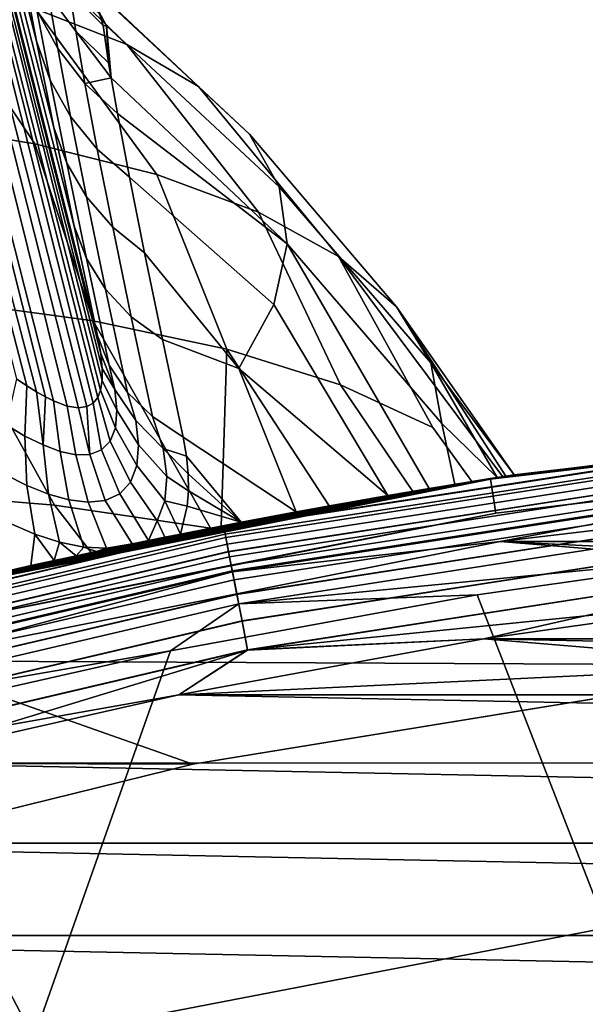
# Model space of a CAD drawing. Header units: metres. Extents: x -25 to 132, y -25 to 47.
# Tile 27 of 153: x -5.41 to -3.61, y 23.02 to 26.15. Entities that reach past the tile are written whole.
import ezdxf

# ---------------------------------------------------------------- set-up
doc = ezdxf.new("R2010")
doc.units = ezdxf.units.M
doc.layers.add('solid_12_061_031_XXX', color=7, linetype='CONTINUOUS')

msp = doc.modelspace()

# ---------------------------------------------------------------- linework, layer by layer
at = {"layer": 'solid_12_061_031_XXX'}
for points in [[(-7.357967, 33.848289, 30.011703), (-5.354563, 26.083431, 23.453865), (-5.398139, 26.314077, 23.012611), (-7.652565, 35.363823, 27.442509)], [(-7.388638, 33.903404, 30.206606), (-7.411413, 33.828255, 30.318039), (-5.15091, 24.974117, 24.723482), (-5.145963, 25.004507, 24.687675)], [(-5.145611, 25.042719, 24.654209), (-5.15051, 25.089987, 24.623362), (-7.357967, 33.848289, 30.011703), (-7.388638, 33.903404, 30.206606)], [(-7.388638, 33.903404, 30.206606), (-5.145963, 25.004507, 24.687675), (-5.145611, 25.042719, 24.654209)], [(-7.411413, 33.828255, 30.318039), (-7.457586, 33.752247, 30.421358), (-5.194463, 24.921419, 24.854944), (-5.174442, 24.932783, 24.805584)], [(-7.411413, 33.828255, 30.318039), (-5.160252, 24.950436, 24.762289), (-5.15091, 24.974117, 24.723482)], [(-7.411413, 33.828255, 30.318039), (-5.174442, 24.932783, 24.805584), (-5.160252, 24.950436, 24.762289)], [(-7.357967, 33.848289, 30.011703), (-5.300034, 25.80938, 23.868238), (-5.354563, 26.083431, 23.453865)], [(-7.357967, 33.848289, 30.011703), (-5.2353, 25.495647, 24.250429), (-5.300034, 25.80938, 23.868238)], [(-7.357967, 33.848289, 30.011703), (-5.161275, 25.146574, 24.595892), (-5.2353, 25.495647, 24.250429)], [(-5.15051, 25.089987, 24.623362), (-5.161275, 25.146574, 24.595892), (-7.357967, 33.848289, 30.011703)], [(-7.457586, 33.752247, 30.421358), (-7.525631, 33.677895, 30.513153), (-5.30126, 24.939651, 25.048836), (-5.257009, 24.923277, 24.976542)], [(-7.457586, 33.752247, 30.421358), (-5.221617, 24.917728, 24.911772), (-5.194463, 24.921419, 24.854944)], [(-7.457586, 33.752247, 30.421358), (-5.257009, 24.923277, 24.976542), (-5.221617, 24.917728, 24.911772)], [(-7.525631, 33.677895, 30.513153), (-7.6133, 33.607658, 30.590387), (-5.354954, 24.968056, 25.12829), (-5.326865, 24.95228, 25.087656)], [(-7.525631, 33.677895, 30.513153), (-5.326865, 24.95228, 25.087656), (-5.30126, 24.939651, 25.048836)], [(-7.6133, 33.607658, 30.590387), (-5.38564, 24.98711, 25.170719), (-5.354954, 24.968056, 25.12829)], [(-7.6133, 33.607658, 30.590387), (-5.419075, 25.009718, 25.215004), (-5.38564, 24.98711, 25.170719)], [(-5.572897, 26.558039, 20.154203), (-5.067529, 26.072678, 19.795471), (-5.358463, 26.18709, 19.210199), (-5.841536, 26.665892, 19.606226)], [(-5.363707, 26.432299, 20.723858), (-4.839773, 25.939127, 20.404217), (-5.067529, 26.072678, 19.795471), (-5.572897, 26.558039, 20.154203)], [(-5.216317, 26.290087, 21.308777), (-4.677734, 25.78793, 21.029644), (-4.839773, 25.939127, 20.404217), (-5.363707, 26.432299, 20.723858)], [(-5.709332, 26.281092, 18.654921), (-5.36086, 25.756712, 18.167051), (-5.809781, 25.830191, 17.616785), (-6.116222, 26.353634, 18.13583)], [(-5.287457, 26.060146, 22.888029), (-5.317544, 26.232967, 22.45507), (-5.384685, 26.361401, 22.502653), (-5.353601, 26.182854, 22.949955)], [(-5.230389, 26.11606, 22.410305), (-5.248893, 26.240156, 21.975657), (-5.336651, 26.361109, 22.00625), (-5.317544, 26.232967, 22.45507)], [(-5.311511, 25.960085, 23.376017), (-5.353601, 26.182854, 22.949955), (-5.398139, 26.314077, 23.012611), (-5.354563, 26.083431, 23.453865)], [(-5.358463, 26.18709, 19.210199), (-4.97231, 25.659592, 18.758081), (-5.36086, 25.756712, 18.167051), (-5.709332, 26.281092, 18.654921)], [(-5.132389, 26.133003, 21.902374), (-4.583219, 25.620768, 21.664783), (-4.677734, 25.78793, 21.029644), (-5.216317, 26.290087, 21.308777)], [(-5.132389, 26.133003, 21.902374), (-5.216317, 26.290087, 21.308777), (-5.154817, 26.170376, 21.811174)], [(-5.201252, 25.948694, 22.829594), (-5.230389, 26.11606, 22.410305), (-5.317544, 26.232967, 22.45507), (-5.287457, 26.060146, 22.888029)], [(-5.234437, 26.243616, 21.85483), (-5.248893, 26.240156, 21.975657), (-5.143305, 26.133841, 21.94792), (-5.154817, 26.170376, 21.811174)], [(-5.248893, 26.240156, 21.975657), (-5.230389, 26.11606, 22.410305), (-5.125572, 26.01478, 22.365667), (-5.143305, 26.133841, 21.94792)], [(-5.067529, 26.072678, 19.795471), (-4.648602, 25.539946, 19.383078), (-4.97231, 25.659592, 18.758081), (-5.358463, 26.18709, 19.210199)], [(-5.246716, 25.844521, 23.300426), (-5.287457, 26.060146, 22.888029), (-5.353601, 26.182854, 22.949955), (-5.311511, 25.960085, 23.376017)], [(-5.132389, 26.133003, 21.902374), (-5.154817, 26.170376, 21.811174), (-5.143305, 26.133841, 21.94792)], [(-5.125572, 26.01478, 22.365667), (-5.132389, 26.133003, 21.902374), (-5.143305, 26.133841, 21.94792)], [(-5.117527, 25.966658, 22.499758), (-4.55728, 25.43951, 22.302553), (-4.583219, 25.620768, 21.664783), (-5.132389, 26.133003, 21.902374)], [(-5.125572, 26.01478, 22.365667), (-5.117527, 25.966658, 22.499758), (-5.132389, 26.133003, 21.902374)], [(-5.230389, 26.11606, 22.410305), (-5.117527, 25.966658, 22.499758), (-5.125572, 26.01478, 22.365667)], [(-5.201252, 25.948694, 22.829594), (-5.117527, 25.966658, 22.499758), (-5.230389, 26.11606, 22.410305)], [(-5.311511, 25.960085, 23.376017), (-5.354563, 26.083431, 23.453865), (-5.300034, 25.80938, 23.868238), (-5.258871, 25.695511, 23.776211)], [(-5.161798, 25.739878, 23.22897), (-5.201252, 25.948694, 22.829594), (-5.287457, 26.060146, 22.888029), (-5.246716, 25.844521, 23.300426)], [(-4.839773, 25.939127, 20.404217), (-4.393462, 25.399151, 20.034845), (-4.648602, 25.539946, 19.383078), (-5.067529, 26.072678, 19.795471)], [(-5.201252, 25.948694, 22.829594), (-5.097473, 25.853228, 22.771597), (-5.117527, 25.966658, 22.499758)], [(-5.097473, 25.853228, 22.771597), (-4.55728, 25.43951, 22.302553), (-5.117527, 25.966658, 22.499758)], [(-5.195765, 25.588432, 23.687786), (-5.246716, 25.844521, 23.300426), (-5.311511, 25.960085, 23.376017), (-5.258871, 25.695511, 23.776211)], [(-5.161798, 25.739878, 23.22897), (-5.05929, 25.650999, 23.159424), (-5.097473, 25.853228, 22.771597), (-5.201252, 25.948694, 22.829594)], [(-4.677734, 25.78793, 21.029644), (-4.209824, 25.238827, 20.705885), (-4.393462, 25.399151, 20.034845), (-4.839773, 25.939127, 20.404217)], [(-5.112454, 25.491875, 23.604099), (-5.161798, 25.739878, 23.22897), (-5.246716, 25.844521, 23.300426), (-5.195765, 25.588432, 23.687786)], [(-5.05929, 25.650999, 23.159424), (-4.600208, 25.246174, 22.935843), (-4.55728, 25.43951, 22.302553), (-5.097473, 25.853228, 22.771597)], [(-5.659428, 25.259514, 17.026054), (-5.809781, 25.830191, 17.616785), (-5.36086, 25.756712, 18.167051), (-5.174747, 25.193733, 17.573767)], [(-5.258871, 25.695511, 23.776211), (-5.300034, 25.80938, 23.868238), (-5.2353, 25.495647, 24.250429), (-5.196253, 25.392004, 24.146196)], [(-4.583219, 25.620768, 21.664783), (-4.099803, 25.06082, 21.388475), (-4.209824, 25.238827, 20.705885), (-4.677734, 25.78793, 21.029644)], [(-5.174747, 25.193733, 17.573767), (-5.36086, 25.756712, 18.167051), (-4.97231, 25.659592, 18.758081), (-4.749209, 25.103626, 18.165401)], [(-5.112454, 25.491875, 23.604099), (-5.011521, 25.410786, 23.523613), (-5.05929, 25.650999, 23.159424), (-5.161798, 25.739878, 23.22897)], [(-5.135155, 25.294659, 24.045906), (-5.195765, 25.588432, 23.687786), (-5.258871, 25.695511, 23.776211), (-5.196253, 25.392004, 24.146196)], [(-5.05929, 25.650999, 23.159424), (-5.011521, 25.410786, 23.523613), (-4.711524, 25.042915, 23.557592), (-4.600208, 25.246174, 22.935843)], [(-4.749209, 25.103626, 18.165401), (-4.97231, 25.659592, 18.758081), (-4.648602, 25.539946, 19.383078), (-4.387565, 24.990198, 18.794353)], [(-4.55728, 25.43951, 22.302553), (-4.064664, 24.867178, 22.074762), (-4.099803, 25.06082, 21.388475), (-4.583219, 25.620768, 21.664783)], [(-5.053759, 25.207378, 23.950911), (-5.112454, 25.491875, 23.604099), (-5.195765, 25.588432, 23.687786), (-5.135155, 25.294659, 24.045906)], [(-4.387565, 24.990198, 18.794353), (-4.648602, 25.539946, 19.383078), (-4.393462, 25.399151, 20.034845), (-4.09385, 24.854715, 19.453602)], [(-5.124337, 25.05286, 24.481955), (-5.196253, 25.392004, 24.146196), (-5.2353, 25.495647, 24.250429), (-5.161275, 25.146574, 24.595892)], [(-5.053759, 25.207378, 23.950911), (-4.954533, 25.13448, 23.861071), (-5.011521, 25.410786, 23.523613), (-5.112454, 25.491875, 23.604099)], [(-4.55728, 25.43951, 22.302553), (-4.600208, 25.246174, 22.935843), (-4.237464, 24.638262, 23.16535), (-4.104945, 24.660686, 22.756126)], [(-4.55728, 25.43951, 22.302553), (-4.104945, 24.660686, 22.756126), (-4.023688, 24.674074, 22.448627), (-4.064664, 24.867178, 22.074762)], [(-5.011521, 25.410786, 23.523613), (-4.954533, 25.13448, 23.861071), (-4.711524, 25.042915, 23.557592)], [(-5.065545, 24.966391, 24.370897), (-5.135155, 25.294659, 24.045906), (-5.196253, 25.392004, 24.146196), (-5.124337, 25.05286, 24.481955)], [(-4.393462, 25.399151, 20.034845), (-4.209824, 25.238827, 20.705885), (-3.861852, 24.699921, 20.230949), (-3.87131, 24.698441, 20.134521)], [(-4.393462, 25.399151, 20.034845), (-3.87131, 24.698441, 20.134521), (-3.969577, 24.682837, 19.496304), (-4.09385, 24.854715, 19.453602)], [(-5.297363, 24.607515, 16.755352), (-5.851262, 24.653536, 16.229225), (-6.197842, 25.300236, 16.528376), (-5.659428, 25.259514, 17.026054)], [(-4.986347, 24.889473, 24.26564), (-5.053759, 25.207378, 23.950911), (-5.135155, 25.294659, 24.045906), (-5.065545, 24.966391, 24.370897)], [(-5.659428, 25.259514, 17.026054), (-5.174747, 25.193733, 17.573767), (-4.801359, 24.534607, 17.332148), (-5.297363, 24.607515, 16.755352)], [(-4.600208, 25.246174, 22.935843), (-4.711524, 25.042915, 23.557592), (-4.237464, 24.638262, 23.16535)], [(-4.209824, 25.238827, 20.705885), (-3.834961, 24.704111, 20.97467), (-3.861852, 24.699921, 20.230949)], [(-4.099803, 25.06082, 21.388475), (-3.834961, 24.704111, 20.97467), (-4.209824, 25.238827, 20.705885)], [(-5.174747, 25.193733, 17.573767), (-4.749209, 25.103626, 18.165401), (-4.767306, 24.541246, 17.390715), (-4.801359, 24.534607, 17.332148)], [(-4.986347, 24.889473, 24.26564), (-4.88869, 24.823961, 24.168728), (-4.954533, 25.13448, 23.861071), (-5.053759, 25.207378, 23.950911)], [(-5.105968, 24.975845, 24.520607), (-5.124337, 25.05286, 24.481955), (-5.161275, 25.146574, 24.595892), (-5.15051, 25.089987, 24.623362)], [(-4.954533, 25.13448, 23.861071), (-4.88869, 24.823961, 24.168728), (-4.528689, 24.586397, 23.856676), (-4.711524, 25.042915, 23.557592)], [(-5.105968, 24.975845, 24.520607), (-5.15051, 25.089987, 24.623362), (-5.145611, 25.042719, 24.654209)], [(-4.749209, 25.103626, 18.165401), (-4.423647, 24.605515, 18.069052), (-4.767306, 24.541246, 17.390715)], [(-4.749209, 25.103626, 18.165401), (-4.387565, 24.990198, 18.794353), (-4.157605, 24.651863, 18.77055), (-4.423647, 24.605515, 18.069052)], [(-4.099803, 25.06082, 21.388475), (-3.888752, 24.6957, 21.714186), (-3.834961, 24.704111, 20.97467)], [(-4.064664, 24.867178, 22.074762), (-3.888752, 24.6957, 21.714186), (-4.099803, 25.06082, 21.388475)], [(-5.105968, 24.975845, 24.520607), (-5.145611, 25.042719, 24.654209), (-5.145963, 25.004507, 24.687675), (-5.099281, 24.909767, 24.572449)], [(-5.039447, 24.87701, 24.417999), (-5.065545, 24.966391, 24.370897), (-5.124337, 25.05286, 24.481955), (-5.105968, 24.975845, 24.520607)], [(-4.711524, 25.042915, 23.557592), (-4.528689, 24.586397, 23.856676), (-4.237464, 24.638262, 23.16535)], [(-5.451546, 24.86306, 25.212847), (-5.391846, 24.827839, 25.144459), (-5.38564, 24.98711, 25.170719), (-5.419075, 25.009718, 25.215004)], [(-5.099281, 24.909767, 24.572449), (-5.145963, 25.004507, 24.687675), (-5.15091, 24.974117, 24.723482), (-5.103977, 24.85433, 24.633263)], [(-5.334352, 24.799406, 25.073648), (-5.354954, 24.968056, 25.12829), (-5.38564, 24.98711, 25.170719), (-5.391846, 24.827839, 25.144459)], [(-5.334352, 24.799406, 25.073648), (-5.326865, 24.95228, 25.087656), (-5.354954, 24.968056, 25.12829)], [(-5.120421, 24.81181, 24.701324), (-5.103977, 24.85433, 24.633263), (-5.15091, 24.974117, 24.723482), (-5.160252, 24.950436, 24.762289)], [(-5.030371, 24.80002, 24.483398), (-5.039447, 24.87701, 24.417999), (-5.105968, 24.975845, 24.520607), (-5.099281, 24.909767, 24.572449)], [(-5.065545, 24.966391, 24.370897), (-5.039447, 24.87701, 24.417999), (-4.951475, 24.787886, 24.322926), (-4.986347, 24.889473, 24.26564)], [(-4.387565, 24.990198, 18.794353), (-4.09385, 24.854715, 19.453602), (-3.969577, 24.682837, 19.496304), (-4.157605, 24.651863, 18.77055)], [(-5.334352, 24.799406, 25.073648), (-5.279868, 24.779079, 25.000565), (-5.30126, 24.939651, 25.048836), (-5.326865, 24.95228, 25.087656)], [(-5.229579, 24.768499, 24.925686), (-5.257009, 24.923277, 24.976542), (-5.30126, 24.939651, 25.048836), (-5.279868, 24.779079, 25.000565)], [(-5.184979, 24.769444, 24.849785), (-5.147947, 24.783499, 24.774332), (-5.174442, 24.932783, 24.805584), (-5.194463, 24.921419, 24.854944)], [(-5.147947, 24.783499, 24.774332), (-5.120421, 24.81181, 24.701324), (-5.160252, 24.950436, 24.762289), (-5.174442, 24.932783, 24.805584)], [(-5.184979, 24.769444, 24.849785), (-5.221617, 24.917728, 24.911772), (-5.257009, 24.923277, 24.976542), (-5.229579, 24.768499, 24.925686)], [(-5.184979, 24.769444, 24.849785), (-5.194463, 24.921419, 24.854944), (-5.221617, 24.917728, 24.911772)], [(-5.035721, 24.733629, 24.559145), (-5.030371, 24.80002, 24.483398), (-5.099281, 24.909767, 24.572449), (-5.103977, 24.85433, 24.633263)], [(-4.023688, 24.674074, 22.448627), (-3.910867, 24.692207, 99), (-1.96148, 24.922934, 99), (-3.888752, 24.6957, 21.714186)], [(-3.834961, 24.704111, 20.97467), (-1.96148, 24.922934, 99), (-1.96148, 24.922934, 0.5), (-3.910867, 24.692207, 0.5)], [(-2.865984, 24.825508, 0.402455), (-3.910867, 24.692207, 0.5), (-1.96148, 24.922934, 0.5)], [(-2.865997, 24.825623, 99.09697), (-1.96148, 24.922934, 99), (-3.910867, 24.692207, 99)], [(-1.961341, 24.921179, 100.201744), (-3.910589, 24.69047, 100.201744), (-3.893512, 24.582689, 112.706161), (-1.952777, 24.812389, 112.706161)], [(-2.866146, 24.82691, 100.149643), (-3.910589, 24.69047, 100.201744), (-1.961341, 24.921179, 100.201744)], [(-3.834961, 24.704111, 20.97467), (-3.888752, 24.6957, 21.714186), (-1.96148, 24.922934, 99)], [(-5.039447, 24.87701, 24.417999), (-5.030371, 24.80002, 24.483398), (-4.940177, 24.699389, 24.403013), (-4.951475, 24.787886, 24.322926)], [(-4.986347, 24.889473, 24.26564), (-4.951475, 24.787886, 24.322926), (-4.877976, 24.763779, 24.224787), (-4.88869, 24.823961, 24.168728)], [(-4.064664, 24.867178, 22.074762), (-4.023688, 24.674074, 22.448627), (-3.888752, 24.6957, 21.714186)], [(-5.455071, 24.705862, 25.213207), (-5.385394, 24.670742, 25.14241), (-5.391846, 24.827839, 25.144459), (-5.451546, 24.86306, 25.212847)], [(-5.056031, 24.680977, 24.642519), (-5.035721, 24.733629, 24.559145), (-5.103977, 24.85433, 24.633263), (-5.120421, 24.81181, 24.701324)], [(-5.385394, 24.670742, 25.14241), (-5.317411, 24.643204, 25.067492), (-5.334352, 24.799406, 25.073648), (-5.391846, 24.827839, 25.144459)], [(-5.090305, 24.644051, 24.73012), (-5.056031, 24.680977, 24.642519), (-5.120421, 24.81181, 24.701324), (-5.147947, 24.783499, 24.774332)], [(-4.877976, 24.763779, 24.224787), (-4.703362, 24.553581, 24.194136), (-4.528689, 24.586397, 23.856676), (-4.88869, 24.823961, 24.168728)], [(-2.866146, 24.82691, 100.149643), (-4.758217, 24.534662, 100.149643), (-3.910589, 24.69047, 100.201744)], [(-2.863875, 24.807241, 100.100967), (-4.754448, 24.515224, 100.100967), (-4.758217, 24.534662, 100.149643), (-2.866146, 24.82691, 100.149643)], [(-2.865997, 24.825623, 99.09697), (-3.910867, 24.692207, 99), (-4.75797, 24.533388, 99.09697)], [(-2.865997, 24.825623, 99.09697), (-4.75797, 24.533388, 99.09697), (-4.752567, 24.505527, 99.190887), (-2.862742, 24.79743, 99.190887)], [(-4.757948, 24.533276, 0.402455), (-3.910867, 24.692207, 0.5), (-2.865984, 24.825508, 0.402455)], [(-4.757948, 24.533276, 0.402455), (-2.865984, 24.825508, 0.402455), (-2.862716, 24.797205, 0.308568), (-4.752524, 24.505306, 0.308568)], [(-2.860229, 24.775656, 100.05912), (-4.748394, 24.484011, 100.05912), (-4.754448, 24.515224, 100.100967), (-2.863875, 24.807241, 100.100967)], [(-2.852398, 24.707827, 112.919861), (-1.952777, 24.812389, 112.706161), (-3.893512, 24.582689, 112.706161)], [(-5.317411, 24.643204, 25.067492), (-5.252117, 24.624792, 24.988302), (-5.279868, 24.779079, 25.000565), (-5.334352, 24.799406, 25.073648)], [(-5.252117, 24.624792, 24.988302), (-5.191053, 24.617451, 24.90509), (-5.229579, 24.768499, 24.925686), (-5.279868, 24.779079, 25.000565)], [(-5.136236, 24.62327, 24.818481), (-5.090305, 24.644051, 24.73012), (-5.147947, 24.783499, 24.774332), (-5.184979, 24.769444, 24.849785)], [(-5.030371, 24.80002, 24.483398), (-5.035721, 24.733629, 24.559145), (-4.94638, 24.621407, 24.494764), (-4.940177, 24.699389, 24.403013)], [(-4.951475, 24.787886, 24.322926), (-4.940177, 24.699389, 24.403013), (-4.871395, 24.653881, 24.341328), (-4.872235, 24.707066, 24.282337)], [(-4.951475, 24.787886, 24.322926), (-4.872235, 24.707066, 24.282337), (-4.877976, 24.763779, 24.224787)], [(-2.862742, 24.79743, 99.190887), (-4.752567, 24.505527, 99.190887), (-4.743776, 24.460197, 99.277458), (-2.857447, 24.75156, 99.277458)], [(-4.752524, 24.505306, 0.308568), (-2.862716, 24.797205, 0.308568), (-2.857409, 24.751234, 0.222052), (-4.743713, 24.459877, 0.222052)], [(-2.855458, 24.734335, 100.027008), (-4.740475, 24.443176, 100.027008), (-4.748394, 24.484011, 100.05912), (-2.860229, 24.775656, 100.05912)], [(-5.191053, 24.617451, 24.90509), (-5.136236, 24.62327, 24.818481), (-5.184979, 24.769444, 24.849785), (-5.229579, 24.768499, 24.925686)], [(-4.877976, 24.763779, 24.224787), (-4.872235, 24.707066, 24.282337), (-4.703362, 24.553581, 24.194136)], [(-2.857447, 24.75156, 99.277458), (-4.743776, 24.460197, 99.277458), (-4.731935, 24.399145, 99.353348), (-2.850315, 24.689779, 99.353348)], [(-4.743713, 24.459877, 0.222052), (-2.857409, 24.751234, 0.222052), (-2.850267, 24.689365, 0.146238), (-4.731856, 24.398735, 0.146238)], [(-5.035721, 24.733629, 24.559145), (-5.056031, 24.680977, 24.642519), (-4.970776, 24.557917, 24.594463), (-4.94638, 24.621407, 24.494764)], [(-2.849893, 24.686131, 100.006836), (-4.731236, 24.395538, 100.006836), (-4.740475, 24.443176, 100.027008), (-2.855458, 24.734335, 100.027008)], [(-3.879214, 24.492523, 100), (-1.946298, 24.721746, 100), (3.87922, 24.492521, 100)], [(-2.849893, 24.686131, 100.006836), (-1.946298, 24.721746, 100), (-3.879214, 24.492523, 100)], [(-5.993488, 24.270931, 25.884584), (-5.836142, 24.309246, 99), (-3.910867, 24.692207, 99), (-5.721261, 24.33654, 25.605534)], [(-4.157605, 24.651863, 18.77055), (-3.969577, 24.682837, 19.496304), (-3.910867, 24.692207, 0.5), (-5.836142, 24.309246, 0.5)], [(-4.757948, 24.533276, 0.402455), (-5.836142, 24.309246, 0.5), (-3.910867, 24.692207, 0.5)], [(-4.75797, 24.533388, 99.09697), (-3.910867, 24.692207, 99), (-5.836142, 24.309246, 99)], [(-3.910589, 24.69047, 100.201744), (-5.835727, 24.307535, 100.201744), (-5.810242, 24.201429, 112.706161), (-3.893512, 24.582689, 112.706161)], [(-4.758217, 24.534662, 100.149643), (-5.835727, 24.307535, 100.201744), (-3.910589, 24.69047, 100.201744)], [(-5.645786, 24.35416, 25.524908), (-5.721261, 24.33654, 25.605534), (-3.910867, 24.692207, 99)], [(-5.608415, 24.362793, 25.484356), (-5.645786, 24.35416, 25.524908), (-3.910867, 24.692207, 99)], [(-5.573271, 24.370857, 25.445805), (-5.608415, 24.362793, 25.484356), (-3.910867, 24.692207, 99)], [(-5.503724, 24.386656, 25.368219), (-5.573271, 24.370857, 25.445805), (-3.910867, 24.692207, 99)], [(-5.43705, 24.401608, 25.29237), (-5.503724, 24.386656, 25.368219), (-3.910867, 24.692207, 99)], [(-5.385394, 24.670742, 25.14241), (-5.455071, 24.705862, 25.213207), (-5.440897, 24.550253, 25.230761), (-5.360553, 24.516134, 25.156698)], [(-5.373357, 24.415712, 25.21804), (-5.43705, 24.401608, 25.29237), (-3.910867, 24.692207, 99)], [(-5.298388, 24.432091, 25.126295), (-5.373357, 24.415712, 25.21804), (-3.910867, 24.692207, 99)], [(-5.228729, 24.447094, 25.03548), (-5.298388, 24.432091, 25.126295), (-3.910867, 24.692207, 99)], [(-5.164121, 24.460823, 24.946381), (-5.228729, 24.447094, 25.03548), (-3.910867, 24.692207, 99)], [(-5.105067, 24.473215, 24.859814), (-5.164121, 24.460823, 24.946381), (-3.910867, 24.692207, 99)], [(-5.050907, 24.484451, 24.77529), (-5.105067, 24.473215, 24.859814), (-3.910867, 24.692207, 99)], [(-5.056031, 24.680977, 24.642519), (-5.090305, 24.644051, 24.73012), (-4.998121, 24.495281, 24.691462), (-4.970776, 24.557917, 24.594463)], [(-4.998121, 24.495281, 24.691462), (-5.050907, 24.484451, 24.77529), (-3.910867, 24.692207, 99)], [(-4.946776, 24.505701, 24.608355), (-4.998121, 24.495281, 24.691462), (-3.910867, 24.692207, 99)], [(-4.897297, 24.515638, 24.526127), (-4.946776, 24.505701, 24.608355), (-3.910867, 24.692207, 99)], [(-4.94638, 24.621407, 24.494764), (-4.875382, 24.604267, 24.401693), (-4.871395, 24.653881, 24.341328), (-4.940177, 24.699389, 24.403013)], [(-4.703362, 24.553581, 24.194136), (-4.897297, 24.515638, 24.526127), (-3.910867, 24.692207, 99)], [(-4.872235, 24.707066, 24.282337), (-4.871395, 24.653881, 24.341328), (-4.703362, 24.553581, 24.194136)], [(-2.852398, 24.707827, 112.919861), (-3.893512, 24.582689, 112.706161), (-4.735394, 24.416979, 112.919861)], [(-2.852398, 24.707827, 112.919861), (-4.735394, 24.416979, 112.919861), (-4.726319, 24.370188, 113.129547), (-2.846932, 24.660477, 113.129547)], [(-2.850315, 24.689779, 99.353348), (-4.731935, 24.399145, 99.353348), (-4.717501, 24.324718, 99.415627), (-2.84162, 24.614466, 99.415627)], [(-4.731856, 24.398735, 0.146238), (-2.850267, 24.689365, 0.146238), (-2.841564, 24.613979, 0.084047), (-4.717408, 24.324238, 0.084047)], [(-2.849893, 24.686131, 100.006836), (-3.879214, 24.492523, 100), (-4.731236, 24.395538, 100.006836)], [(-4.528689, 24.586397, 23.856676), (-4.703362, 24.553581, 24.194136), (-3.910867, 24.692207, 99)], [(-4.237464, 24.638262, 23.16535), (-4.528689, 24.586397, 23.856676), (-3.910867, 24.692207, 99)], [(-4.104945, 24.660686, 22.756126), (-4.237464, 24.638262, 23.16535), (-3.910867, 24.692207, 99)], [(-4.023688, 24.674074, 22.448627), (-4.104945, 24.660686, 22.756126), (-3.910867, 24.692207, 99)], [(-3.969577, 24.682837, 19.496304), (-3.87131, 24.698441, 20.134521), (-3.910867, 24.692207, 0.5)], [(-3.861852, 24.699921, 20.230949), (-3.834961, 24.704111, 20.97467), (-3.910867, 24.692207, 0.5)], [(-3.87131, 24.698441, 20.134521), (-3.861852, 24.699921, 20.230949), (-3.910867, 24.692207, 0.5)], [(-5.851262, 24.653536, 16.229225), (-5.297363, 24.607515, 16.755352), (-5.181555, 24.457136, 16.753094), (-5.666523, 24.349344, 16.15498)], [(-4.423647, 24.605515, 18.069052), (-4.157605, 24.651863, 18.77055), (-5.836142, 24.309246, 0.5)], [(-5.317411, 24.643204, 25.067492), (-5.385394, 24.670742, 25.14241), (-5.360553, 24.516134, 25.156698), (-5.281474, 24.49041, 25.076786)], [(-4.871395, 24.653881, 24.341328), (-4.875382, 24.604267, 24.401693), (-4.703362, 24.553581, 24.194136)], [(-2.846932, 24.660477, 113.129547), (-4.726319, 24.370188, 113.129547), (-4.711629, 24.294441, 113.330261), (-2.838083, 24.58383, 113.330261)], [(-5.252117, 24.624792, 24.988302), (-5.317411, 24.643204, 25.067492), (-5.281474, 24.49041, 25.076786), (-5.204846, 24.474842, 24.990583)], [(-5.191053, 24.617451, 24.90509), (-5.252117, 24.624792, 24.988302), (-5.204846, 24.474842, 24.990583), (-5.13257, 24.471661, 24.898109)], [(-5.136236, 24.62327, 24.818481), (-5.191053, 24.617451, 24.90509), (-5.13257, 24.471661, 24.898109), (-5.050907, 24.484451, 24.77529)], [(-5.090305, 24.644051, 24.73012), (-5.136236, 24.62327, 24.818481), (-5.050907, 24.484451, 24.77529), (-4.998121, 24.495281, 24.691462)], [(-4.94638, 24.621407, 24.494764), (-4.970776, 24.557917, 24.594463), (-4.946776, 24.505701, 24.608355), (-4.897297, 24.515638, 24.526127)], [(-4.94638, 24.621407, 24.494764), (-4.897297, 24.515638, 24.526127), (-4.875382, 24.604267, 24.401693)], [(-4.767306, 24.541246, 17.390715), (-4.423647, 24.605515, 18.069052), (-5.836142, 24.309246, 0.5)], [(-5.297363, 24.607515, 16.755352), (-4.801359, 24.534607, 17.332148), (-5.181555, 24.457136, 16.753094)], [(-4.875382, 24.604267, 24.401693), (-4.897297, 24.515638, 24.526127), (-4.703362, 24.553581, 24.194136)], [(-2.84162, 24.614466, 99.415627), (-4.717501, 24.324718, 99.415627), (-4.701029, 24.239784, 99.461899), (-2.831698, 24.528521, 99.461899)], [(-4.717408, 24.324238, 0.084047), (-2.841564, 24.613979, 0.084047), (-2.831636, 24.527981, 0.037873), (-4.700925, 24.23925, 0.037873)], [(-4.735394, 24.416979, 112.919861), (-3.893512, 24.582689, 112.706161), (-5.810242, 24.201429, 112.706161)], [(-4.970776, 24.557917, 24.594463), (-4.998121, 24.495281, 24.691462), (-4.946776, 24.505701, 24.608355)], [(-2.838083, 24.58383, 113.330261), (-4.711629, 24.294441, 113.330261), (-2.970283, 24.462494, 113.5177)], [(-4.758217, 24.534662, 100.149643), (-6.622365, 24.098434, 100.149643), (-5.835727, 24.307535, 100.201744)], [(-4.754448, 24.515224, 100.100967), (-6.617119, 24.079344, 100.100967), (-6.622365, 24.098434, 100.149643), (-4.758217, 24.534662, 100.149643)], [(-4.75797, 24.533388, 99.09697), (-5.836142, 24.309246, 99), (-6.622022, 24.097183, 99.09697)], [(-4.75797, 24.533388, 99.09697), (-6.622022, 24.097183, 99.09697), (-6.614502, 24.069818, 99.190887), (-4.752567, 24.505527, 99.190887)], [(-6.621992, 24.097073, 0.402455), (-5.836142, 24.309246, 0.5), (-4.757948, 24.533276, 0.402455)], [(-6.621992, 24.097073, 0.402455), (-4.757948, 24.533276, 0.402455), (-4.752524, 24.505306, 0.308568), (-6.614442, 24.069601, 0.308568)], [(-4.801359, 24.534607, 17.332148), (-4.767306, 24.541246, 17.390715), (-5.836142, 24.309246, 0.5)], [(-5.181555, 24.457136, 16.753094), (-4.801359, 24.534607, 17.332148), (-5.836142, 24.309246, 0.5)], [(-5.360553, 24.516134, 25.156698), (-5.440897, 24.550253, 25.230761), (-5.43705, 24.401608, 25.29237), (-5.373357, 24.415712, 25.21804)], [(-2.831698, 24.528521, 99.461899), (-4.701029, 24.239784, 99.461899), (-4.683154, 24.147615, 99.490395), (-2.820931, 24.435253, 99.490395)], [(-4.700925, 24.23925, 0.037873), (-2.831636, 24.527981, 0.037873), (-2.820864, 24.434679, 0.009493), (-4.683044, 24.147047, 0.009493)], [(-4.748394, 24.484011, 100.05912), (-6.608694, 24.048685, 100.05912), (-6.617119, 24.079344, 100.100967), (-4.754448, 24.515224, 100.100967)], [(-4.752567, 24.505527, 99.190887), (-6.614502, 24.069818, 99.190887), (-6.602267, 24.025295, 99.277458), (-4.743776, 24.460197, 99.277458)], [(-6.614442, 24.069601, 0.308568), (-4.752524, 24.505306, 0.308568), (-4.743713, 24.459877, 0.222052), (-6.60218, 24.024979, 0.222052)], [(-2.924101, 24.098526, 100), (-5.790748, 24.112623, 100), (-3.879214, 24.492523, 100), (-0.979056, 24.25551, 100)], [(-4.731236, 24.395538, 100.006836), (-3.879214, 24.492523, 100), (-5.790748, 24.112623, 100)], [(-5.360553, 24.516134, 25.156698), (-5.373357, 24.415712, 25.21804), (-5.298388, 24.432091, 25.126295)], [(-5.281474, 24.49041, 25.076786), (-5.360553, 24.516134, 25.156698), (-5.298388, 24.432091, 25.126295)], [(0.979056, 24.25551, 100), (-3.879214, 24.492523, 100), (3.87922, 24.492521, 100), (5.790754, 24.112623, 100)], [(0.979056, 24.25551, 100), (-0.979056, 24.25551, 100), (-3.879214, 24.492523, 100)], [(-4.740475, 24.443176, 100.027008), (-6.597672, 24.008575, 100.027008), (-6.608694, 24.048685, 100.05912), (-4.748394, 24.484011, 100.05912)], [(-4.743776, 24.460197, 99.277458), (-6.602267, 24.025295, 99.277458), (-6.585787, 23.965326, 99.353348), (-4.731935, 24.399145, 99.353348)], [(-5.281474, 24.49041, 25.076786), (-5.298388, 24.432091, 25.126295), (-5.228729, 24.447094, 25.03548)], [(-5.204846, 24.474842, 24.990583), (-5.281474, 24.49041, 25.076786), (-5.228729, 24.447094, 25.03548)], [(-5.204846, 24.474842, 24.990583), (-5.228729, 24.447094, 25.03548), (-5.164121, 24.460823, 24.946381)], [(-5.13257, 24.471661, 24.898109), (-5.204846, 24.474842, 24.990583), (-5.164121, 24.460823, 24.946381)], [(-5.13257, 24.471661, 24.898109), (-5.164121, 24.460823, 24.946381), (-5.105067, 24.473215, 24.859814)], [(-5.050907, 24.484451, 24.77529), (-5.13257, 24.471661, 24.898109), (-5.105067, 24.473215, 24.859814)], [(-4.711629, 24.294441, 113.330261), (-3.952878, 24.323055, 113.5177), (-2.970283, 24.462494, 113.5177)], [(-2.970283, 24.462494, 113.5177), (-3.952878, 24.323055, 113.5177), (-3.541372, 23.263525, 115.090927)], [(-6.60218, 24.024979, 0.222052), (-4.743713, 24.459877, 0.222052), (-4.731856, 24.398735, 0.146238), (-6.585677, 23.964926, 0.146238)], [(-4.731236, 24.395538, 100.006836), (-6.584814, 23.961784, 100.006836), (-6.597672, 24.008575, 100.027008), (-4.740475, 24.443176, 100.027008)], [(-5.666523, 24.349344, 16.15498), (-5.181555, 24.457136, 16.753094), (-5.836142, 24.309246, 0.5)], [(-2.820931, 24.435253, 99.490395), (-4.683154, 24.147615, 99.490395), (-2.953815, 24.321283, 99.5)], [(-4.683044, 24.147047, 0.009493), (-2.820864, 24.434679, 0.009493), (-3.930906, 24.182594)], [(-2.820864, 24.434679, 0.009493), (-2.953815, 24.321283), (-3.930906, 24.182594)], [(-4.735394, 24.416979, 112.919861), (-5.810242, 24.201429, 112.706161), (-6.590601, 23.982843, 112.919861)], [(-4.735394, 24.416979, 112.919861), (-6.590601, 23.982843, 112.919861), (-6.577971, 23.936884, 113.129547), (-4.726319, 24.370188, 113.129547)], [(-4.731935, 24.399145, 99.353348), (-6.585787, 23.965326, 99.353348), (-6.565698, 23.892223, 99.415627), (-4.717501, 24.324718, 99.415627)], [(-6.585677, 23.964926, 0.146238), (-4.731856, 24.398735, 0.146238), (-4.717408, 24.324238, 0.084047), (-6.565568, 23.89175, 0.084047)], [(-4.731236, 24.395538, 100.006836), (-5.790748, 24.112623, 100), (-6.584814, 23.961784, 100.006836)], [(-4.726319, 24.370188, 113.129547), (-6.577971, 23.936884, 113.129547), (-6.557526, 23.862486, 113.330261), (-4.711629, 24.294441, 113.330261)], [(-4.717501, 24.324718, 99.415627), (-6.565698, 23.892223, 99.415627), (-6.542773, 23.8088, 99.461899), (-4.701029, 24.239784, 99.461899)], [(-6.565568, 23.89175, 0.084047), (-4.717408, 24.324238, 0.084047), (-4.700925, 24.23925, 0.037873), (-6.542629, 23.808275, 0.037873)], [(-3.952878, 24.323055, 113.5177), (-4.92906, 24.144163, 113.5177), (-5.363342, 22.912169, 115.090927), (-3.541372, 23.263525, 115.090927)], [(-4.711629, 24.294441, 113.330261), (-4.92906, 24.144163, 113.5177), (-3.952878, 24.323055, 113.5177)], [(-4.683154, 24.147615, 99.490395), (-3.930906, 24.182594, 99.5), (-2.953815, 24.321283, 99.5)], [(-2.924324, 24.098503, 99.5), (-0.979166, 24.255497, 99.5), (-2.953815, 24.321283, 99.5), (-3.930906, 24.182594, 99.5)], [(-3.930906, 24.182594), (-2.953815, 24.321283), (3.930776, 24.182615)], [(-4.711629, 24.294441, 113.330261), (-6.557526, 23.862486, 113.330261), (-4.92906, 24.144163, 113.5177)], [(-4.701029, 24.239784, 99.461899), (-6.542773, 23.8088, 99.461899), (-6.517894, 23.718269, 99.490395), (-4.683154, 24.147615, 99.490395)], [(-6.542629, 23.808275, 0.037873), (-4.700925, 24.23925, 0.037873), (-4.683044, 24.147047, 0.009493), (-6.517741, 23.717712, 0.009493)], [(-2.924324, 24.098503, 99.5), (-3.930906, 24.182594, 99.5), (-4.901621, 24.004665, 99.5)], [(-4.683154, 24.147615, 99.490395), (-4.901621, 24.004665, 99.5), (-3.930906, 24.182594, 99.5)], [(-4.901621, 24.004665), (-3.930906, 24.182594), (4.901492, 24.004692)], [(-4.683044, 24.147047, 0.009493), (-3.930906, 24.182594), (-4.901621, 24.004665)], [(-3.930906, 24.182594), (3.930776, 24.182615), (4.901492, 24.004692)], [(-4.683154, 24.147615, 99.490395), (-6.517894, 23.718269, 99.490395), (-4.901621, 24.004665, 99.5)], [(-6.517741, 23.717712, 0.009493), (-4.683044, 24.147047, 0.009493), (-5.864393, 23.787786)], [(-4.683044, 24.147047, 0.009493), (-4.901621, 24.004665), (-5.864393, 23.787786)], [(-6.557526, 23.862486, 113.330261), (-5.897249, 23.926109, 113.5177), (-4.92906, 24.144163, 113.5177)], [(-4.92906, 24.144163, 113.5177), (-5.897249, 23.926109, 113.5177), (-5.363342, 22.912169, 115.090927)], [(-6.75196, 23.317419, 100), (-7.662947, 23.584158, 100), (-5.790748, 24.112623, 100), (-4.857028, 23.784359, 100)], [(-4.857253, 23.784311, 99.5), (-2.924324, 24.098503, 99.5), (-4.901621, 24.004665, 99.5), (-5.864393, 23.787786, 99.5)], [(-2.924101, 24.098526, 100), (-4.857028, 23.784359, 100), (-5.790748, 24.112623, 100)], [(-2.924101, 24.098526, 100), (-2.924324, 24.098503, 99.5), (-4.857253, 23.784311, 99.5), (-4.857028, 23.784359, 100)], [(-6.517894, 23.718269, 99.490395), (-5.864393, 23.787786, 99.5), (-4.901621, 24.004665, 99.5)], [(-5.864393, 23.787786), (-4.901621, 24.004665), (5.864265, 23.787819)], [(-4.901621, 24.004665), (4.901492, 24.004692), (5.864265, 23.787819)], [(-5.897249, 23.926109, 113.5177), (-6.855873, 23.669247, 113.5177), (-7.151963, 22.418348, 115.090927), (-5.363342, 22.912169, 115.090927)], [(-6.752126, 23.317373, 99.5), (-4.857253, 23.784311, 99.5), (-5.864393, 23.787786, 99.5), (-6.81767, 23.532305, 99.5)], [(-6.81767, 23.532305), (-5.864393, 23.787786), (6.817544, 23.532341)], [(-4.857028, 23.784359, 100), (-4.857253, 23.784311, 99.5), (-6.752126, 23.317373, 99.5), (-6.75196, 23.317419, 100)], [(-5.864393, 23.787786), (5.864265, 23.787819), (6.817544, 23.532341)], [(-7.759913, 23.238626), (-6.81767, 23.532305), (7.759788, 23.238668)], [(-6.81767, 23.532305), (6.817544, 23.532341), (7.759788, 23.238668)], [(-8.689552, 22.90724), (-7.759913, 23.238626), (8.689428, 22.907288)], [(-7.759913, 23.238626), (7.759788, 23.238668), (8.689428, 22.907288)], [(-5.363342, 22.912169, 115.090927), (-4.637689, 21.823128, 116.600075), (-2.877047, 22.124187, 116.600075), (-3.541372, 23.263525, 115.090927)]]:
    msp.add_3dface(points, dxfattribs=at)

doc.saveas('drawing.dxf')
